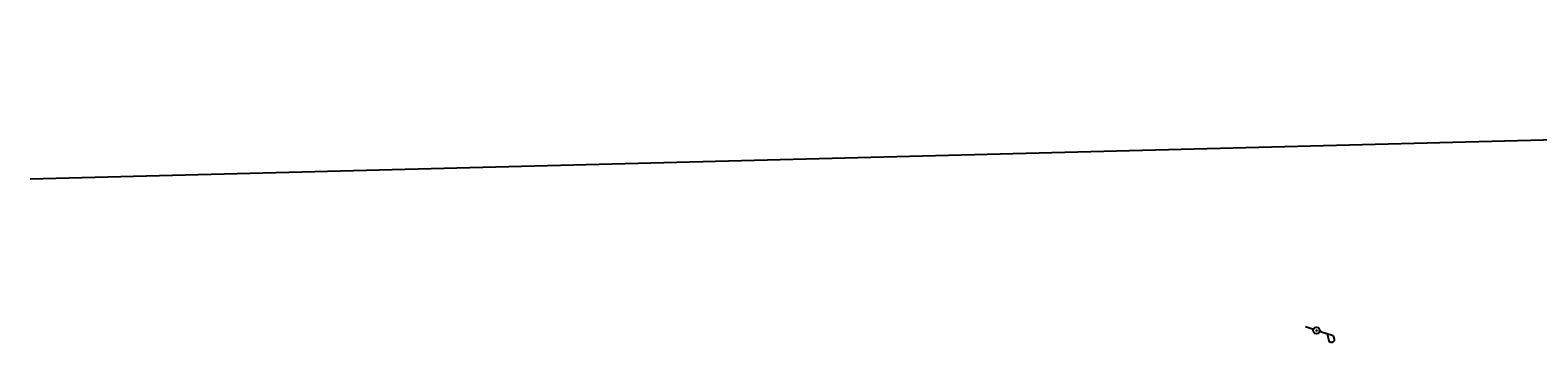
# Model space of a CAD drawing. Extents: x 0 to 213038, y 0 to 462006.
# Tile 96 of 107: x 173129 to 173490, y 454235 to 454311. Entities that reach past the tile are written whole.
import ezdxf
from ezdxf.enums import TextEntityAlignment as Align

# ---------------------------------------------------------------- set-up
doc = ezdxf.new("R2010")
doc.units = 0
doc.header["$LTSCALE"] = 20
doc.header["$MEASUREMENT"] = 0
doc.layers.get('0').update_dxf_attribs({"linetype": 'CONTINUOUS'})
for name, color, linetype in [('PNTDESC', 3, 'CONTINUOUS'), ('PNTELEV', 5, 'CONTINUOUS'), ('PNTNO', 7, 'CONTINUOUS'), ('PNTS_DTU-4-30-2025', 1, 'CONTINUOUS'), ('UT_X_POLES', 1, 'CONTINUOUS'), ('UT_X_WATER_PER_GIS', 150, 'UT_X_WATER')]:
    doc.layers.add(name, color=color, linetype=linetype)
doc.styles.add('LINETYPE', font='romans.shx', dxfattribs={"width": 0.9})
doc.styles.add('PTXT', font='TXT')
doc.linetypes.add('UT_X_WATER', pattern='A,0.25,-0.15,0.25,-0.15,0.25,-0.15,0.25,-0.15,0.25,["W",LINETYPE,S=0.08,R=0,X=0.043,Y=-0.05],-0.2', length=2.05)

# ---------------------------------------------------------------- blocks, each defined once
blk = doc.blocks.new('SRVPNO1')
at = {"layer": 'PNTDESC', "style": 'PTXT'}
blk.add_attdef('DESC2', text='', height=1, dxfattribs=at).set_placement((0, -1.75), align=Align.CENTER)
at = {"layer": 'PNTELEV', "style": 'PTXT'}
blk.add_attdef('ELEV2', (1.5, -0.5), '', height=1, dxfattribs=at)
at = {"layer": 'PNTNO', "style": 'PTXT'}
blk.add_attdef('PT#', text='', height=1, dxfattribs=at).set_placement((0, 0.75), align=Align.CENTER)
blk = doc.blocks.new('PP')
at = {"color": 0}
for p, q in [((0.109, 0.181), (0.02, 0.033)), ((0.109, 0.181), (0.152, 0.181)), ((0.071, 0.117), (0.152, 0.117))]:
    blk.add_line(p, q, dxfattribs=at)
blk.add_lwpolyline([(-0.02, -0.033), (-0.072, -0.119)], dxfattribs=at)
blk.add_circle((0, 0), 0.0391, dxfattribs=at)
at = {"color": 0, "extrusion": (0, 0, -1)}
blk.add_arc((-0.152, 0.149), 0.0319, 88.8767, 271.1233, dxfattribs=at)

msp = doc.modelspace()

# ---------------------------------------------------------------- linework, layer by layer
at = {"layer": 'PNTS_DTU-4-30-2025'}
msp.add_point((173437.27, 454239.52, 1286.19), dxfattribs=at)
at = {"layer": 'UT_X_WATER_PER_GIS', "flags": 128}
msp.add_lwpolyline([(173878.39, 454298.19), (173692.02, 454293.93), (173665.85, 454311.2), (173664.42, 454311.2), (173610.82, 454311.48), (173573.07, 454291.22), (173566.12, 454287.03), (173128.79, 454275.74)], dxfattribs=at)

# ---------------------------------------------------------------- block references
at = {"layer": 'PNTS_DTU-4-30-2025', "xscale": 0.2, "yscale": 0.2, "zscale": 0.2}
msp.add_blockref('SRVPNO1', (173437.27, 454239.52, 1286.19), dxfattribs=at).add_auto_attribs({'PT#': 'D182', 'ELEV2': '1286.194', 'DESC2': 'HTPP'})
at = {"layer": 'UT_X_POLES', "xscale": 20, "yscale": 20, "zscale": 20, "rotation": 283.2600918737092}
msp.add_blockref('PP', (173437.27, 454239.52, 1286.19), dxfattribs=at)

doc.saveas('drawing.dxf')
